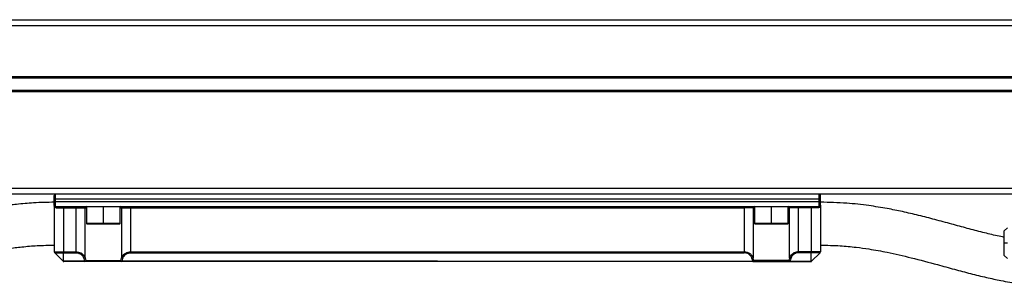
# Model space of a CAD drawing. Header units: millimetres. Extents: x -498 to 1961, y 417 to 918.
# Tile 16 of 18: x 1643 to 1804, y 658 to 702. Entities that reach past the tile are written whole.
import ezdxf

# ---------------------------------------------------------------- set-up
doc = ezdxf.new("R2010")
doc.units = ezdxf.units.MM

# ---------------------------------------------------------------- blocks, each defined once
blk = doc.blocks.new('Drawing View6')
at = {"color": 7, "linetype": 'Continuous', "lineweight": 25}
for p, q in [((-382.3, 43.7), (117.3, 43.7)), ((117.3, 42.7), (-382.3, 42.7)), ((-377.5, 34.4), (112.5, 34.4)), ((-377.5, 34.2), (112.5, 34.2)), ((-377.5, 32.2), (112.5, 32.2)), ((-377.5, 32), (112.5, 32)), ((-382.3, 16.2), (117.3, 16.2)), ((117.3, 15.2), (-382.3, 15.2)), ((-195, 14.4), (-195, 15)), ((-194.8, 14.4), (-194.8, 15.2)), ((-70.2, 14.4), (-70.2, 15.2)), ((-70, 14.4), (-70, 15)), ((-195, 14), (-195, 14.4)), ((-195, 14.4), (-194.8, 14.4)), ((-195, 13.4), (-195, 14)), ((-195, 14), (-194.8, 14)), ((-195, 13.4), (-195, 5.78)), ((-70.2, 14.4), (-194.8, 14.4)), ((-194.8, 14), (-194.8, 14.4)), ((-194.8, 13.2), (-194.8, 14)), ((-194.8, 14), (-70.2, 14)), ((-194.8, 13.2), (-188.25, 13.2)), ((-194.65, 13), (-193.5, 13)), ((-193.5, 13), (-193.5, 13.2)), ((-193.5, 13), (-191.43, 13)), ((-193.5, 13), (-193.5, 5.78)), ((-191.43, 13), (-191.43, 13.2)), ((-191.43, 13), (-189.98, 13)), ((-191.43, 5.78), (-191.43, 13)), ((-189.98, 4.84), (-189.98, 13)), ((-189.98, 13), (-189.75, 13)), ((-189.75, 13.2), (-189.75, 10.4)), ((-188.25, 13.2), (-187, 13.2)), ((-187, 10.4), (-187, 13.2)), ((-187, 13.2), (-185.75, 13.2)), ((-185.75, 13.2), (-79.25, 13.2)), ((-184.25, 10.4), (-184.25, 13.2)), ((-184.25, 13), (-184.02, 13)), ((-184.02, 13), (-182.57, 13)), ((-184.02, 13), (-184.02, 4.84)), ((-182.57, 13), (-182.57, 13.2)), ((-182.57, 13), (-82.43, 13)), ((-182.57, 13), (-182.57, 5.78)), ((-82.43, 13), (-82.43, 13.2)), ((-80.98, 13), (-82.43, 13)), ((-82.43, 13), (-82.43, 5.78)), ((-80.98, 13), (-80.98, 4.84)), ((-80.75, 13), (-80.98, 13)), ((-80.75, 13.2), (-80.75, 10.4)), ((-79.25, 13.2), (-78, 13.2)), ((-78, 10.4), (-78, 13.2)), ((-78, 13.2), (-76.75, 13.2)), ((-76.75, 13.2), (-70.2, 13.2)), ((-75.25, 10.4), (-75.25, 13.2)), ((-75.02, 13), (-75.25, 13)), ((-73.57, 13), (-75.02, 13)), ((-75.02, 4.84), (-75.02, 13)), ((-73.57, 13), (-73.57, 13.2)), ((-71.5, 13), (-73.57, 13)), ((-73.57, 5.78), (-73.57, 13)), ((-71.5, 13), (-71.5, 13.2)), ((-70.35, 13), (-71.5, 13)), ((-71.5, 13), (-71.5, 5.78)), ((-70.2, 14), (-70.2, 14.4)), ((-70, 14.4), (-70.2, 14.4)), ((-70, 14), (-70.2, 14)), ((-70.2, 13.2), (-70.2, 14)), ((-70, 14), (-70, 14.4)), ((-70, 13.4), (-70, 14)), ((-70, 13.4), (-70, 5.78)), ((-189.75, 10.4), (-189.65, 10.3)), ((-187, 10.4), (-189.75, 10.4)), ((-187, 10.3), (-189.65, 10.3)), ((-187, 10.3), (-187, 10.4)), ((-184.25, 10.4), (-187, 10.4)), ((-184.35, 10.3), (-187, 10.3)), ((-184.35, 10.3), (-184.25, 10.4)), ((-80.75, 10.4), (-80.65, 10.3)), ((-78, 10.4), (-80.75, 10.4)), ((-78, 10.3), (-80.65, 10.3)), ((-78, 10.3), (-78, 10.4)), ((-75.25, 10.4), (-78, 10.4)), ((-75.35, 10.3), (-78, 10.3)), ((-75.35, 10.3), (-75.25, 10.4)), ((-39.5, 9.7), (-40, 9.2)), ((-40, 7.2), (-40, 9.2)), ((-40, 5.2), (-40, 7.2)), ((-39.5, 7.2), (-40, 7.2)), ((-195, 5.78), (-193.5, 5.78)), ((-194.94, 5.64), (-193.5, 5.64)), ((-193.56, 4.26), (-194.94, 5.64)), ((-193.5, 5.78), (-191.43, 5.78)), ((-193.5, 5.64), (-191.43, 5.64)), ((-193.5, 4.26), (-193.5, 5.64)), ((-191.43, 5.78), (-191.43, 5.64)), ((-182.57, 5.78), (-182.57, 5.64)), ((-182.57, 5.78), (-82.43, 5.78)), ((-182.57, 5.64), (-82.43, 5.64)), ((-82.43, 5.78), (-82.43, 5.64)), ((-73.57, 5.78), (-73.57, 5.64)), ((-71.5, 5.78), (-73.57, 5.78)), ((-71.5, 5.64), (-73.57, 5.64)), ((-70, 5.78), (-71.5, 5.78)), ((-70.06, 5.64), (-71.5, 5.64)), ((-71.5, 4.26), (-71.5, 5.64)), ((-71.44, 4.26), (-70.06, 5.64)), ((-40, 5.2), (-39.5, 4.7)), ((-190.02, 4.26), (-193.5, 4.26)), ((-190.02, 4.2), (-193.42, 4.2)), ((-190.02, 4.26), (-190.02, 4.2)), ((-183.98, 4.2), (-190.02, 4.2)), ((-189.84, 4.4), (-184.16, 4.4)), ((-132.5, 4.26), (-183.98, 4.26)), ((-183.98, 4.2), (-183.98, 4.26)), ((-81.02, 4.2), (-183.98, 4.2)), ((-132.5, 4.26), (-81.02, 4.26)), ((-81.02, 4.2), (-81.02, 4.26)), ((-81.02, 4.2), (-74.98, 4.2)), ((-75.16, 4.4), (-80.84, 4.4)), ((-74.98, 4.26), (-71.5, 4.26)), ((-74.98, 4.26), (-74.98, 4.2)), ((-74.98, 4.2), (-71.58, 4.2))]:
    blk.add_line(p, q, dxfattribs=at)
at = {"color": 7, "linetype": 'Continuous', "lineweight": 25, "flags": 128}
for points in [[(-193.5, 5.78), (-193.5, 5.76), (-193.5, 5.74), (-193.5, 5.72), (-193.5, 5.71), (-193.5, 5.69), (-193.5, 5.67), (-193.5, 5.65), (-193.5, 5.64)], [(-71.5, 5.78), (-71.5, 5.76), (-71.5, 5.74), (-71.5, 5.72), (-71.5, 5.71), (-71.5, 5.69), (-71.5, 5.67), (-71.5, 5.65), (-71.5, 5.64)]]:
    blk.add_lwpolyline(points, dxfattribs=at)
at = {"color": 7, "linetype": 'Continuous', "lineweight": 25}
for centre, radius, start, end in [((-194.8, 15), 0.2, 90, 180), ((-70.2, 15), 0.2, 0, 90), ((-194.8, 13.4), 0.2, 180, 270), ((-194.83, 13.02), 0.181, 353.4238, 81.3869), ((-189.79, 13), 0.196, 91.1196, 181.0775), ((-184.21, 13), 0.196, 358.9225, 88.8804), ((-80.79, 13), 0.196, 91.1196, 181.0775), ((-75.21, 13), 0.196, 358.9225, 88.8804), ((-70.17, 13.02), 0.181, 98.6131, 186.5762), ((-70.2, 13.4), 0.2, 270, 0), ((-194.8, 5.78), 0.2, 180, 225), ((-190.19, 4.92), 0.226, 274.4186, 338.195), ((-183.81, 4.92), 0.226, 201.805, 265.5815), ((-81.19, 4.92), 0.226, 274.4185, 338.195), ((-74.81, 4.92), 0.226, 201.805, 265.5814), ((-70.2, 5.78), 0.2, 315, 360), ((-190.06, 4.51), 0.253, 280.4724, 334.9143), ((-190.03, 4.39), 0.192, 272.6617, 2.434), ((-183.94, 4.51), 0.253, 205.0828, 259.5262), ((-183.97, 4.39), 0.192, 177.5681, 267.3022), ((-81.06, 4.51), 0.253, 280.4738, 334.9172), ((-81.03, 4.39), 0.192, 272.6978, 2.4319), ((-74.94, 4.51), 0.253, 205.0857, 259.5276), ((-74.97, 4.39), 0.192, 177.566, 267.3383)]:
    blk.add_arc(centre, radius, start, end, dxfattribs=at)
for points, knots in [([(-195, 13.89), (-196.13, 13.87), (-198.2, 13.83), (-201.01, 13.58), (-203.27, 13.29), (-205.09, 13), (-207.52, 12.56), (-210.82, 11.82), (-214.96, 10.73), (-219.06, 9.6), (-222.38, 8.73), (-224.35, 8.29), (-225, 8.15)], [0, 0, 0, 0, 0.105061, 0.192499, 0.264106, 0.320793, 0.369119, 0.502554, 0.653085, 0.799725, 0.934322, 1, 1, 1, 1]), ([(-195, 13.26), (-195, 13.26), (-195, 13.27), (-195, 13.28), (-195, 13.29), (-195, 13.31), (-195, 13.32), (-195, 13.32), (-195, 13.31), (-195, 13.3), (-195, 13.29)], [0, 0, 0, 0, 0.093354, 0.199994, 0.308548, 0.419623, 0.638977, 0.812437, 0.908737, 1, 1, 1, 1]), ([(-194.95, 13.27), (-194.94, 13.21), (-194.91, 13.11), (-194.78, 13.02), (-194.69, 13), (-194.65, 13)], [0, 0, 0, 0, 0.44842, 0.74951, 1, 1, 1, 1]), ([(-70.05, 13.28), (-70.06, 13.21), (-70.08, 13.11), (-70.22, 13.02), (-70.31, 13), (-70.35, 13)], [0, 0, 0, 0, 0.460159, 0.754841, 1, 1, 1, 1]), ([(-40, 8.16), (-40.38, 8.24), (-41.57, 8.49), (-43.58, 8.98), (-46.05, 9.63), (-48.64, 10.34), (-51.28, 11.06), (-53.95, 11.75), (-56.54, 12.35), (-59.24, 12.9), (-62.26, 13.38), (-65.9, 13.8), (-68.56, 13.86), (-70, 13.89)], [0, 0, 0, 0, 0.038684, 0.11927, 0.207324, 0.296875, 0.392674, 0.483987, 0.573837, 0.655357, 0.752533, 0.866545, 1, 1, 1, 1]), ([(-70, 13.27), (-70, 13.27), (-70, 13.24), (-70, 13.36), (-70, 13.3), (-70, 13.29)], [0, 0, 0, 0, 0.134211, 0.837691, 1, 1, 1, 1]), ([(-235, 0), (-233.9, 0.02), (-231.88, 0.06), (-229.17, 0.34), (-227.02, 0.64), (-225.28, 0.95), (-222.91, 1.42), (-219.65, 2.19), (-215.56, 3.3), (-211.5, 4.42), (-208.09, 5.27), (-205.11, 5.9), (-202.7, 6.31), (-200.2, 6.63), (-197.71, 6.85), (-195.94, 6.87), (-195, 6.89)], [0, 0, 0, 0, 0.077489, 0.141676, 0.193687, 0.234035, 0.270563, 0.371865, 0.485551, 0.59484, 0.69577, 0.753029, 0.822202, 0.875128, 0.934049, 1, 1, 1, 1]), ([(-70, 6.89), (-68.92, 6.87), (-66.95, 6.83), (-64.31, 6.58), (-62.25, 6.3), (-60.58, 6.01), (-58.25, 5.56), (-55.01, 4.81), (-51.4, 3.84), (-48.19, 2.96), (-45.53, 2.25), (-43, 1.63), (-40.4, 1.07), (-37.9, 0.62), (-35.33, 0.28), (-32.77, 0.05), (-30.96, 0.02), (-30, 0)], [0, 0, 0, 0, 0.076209, 0.138533, 0.188382, 0.226593, 0.26291, 0.363863, 0.476971, 0.550145, 0.619828, 0.686922, 0.746423, 0.817849, 0.872353, 0.93282, 1, 1, 1, 1]), ([(-191.43, 5.78), (-191.31, 5.78), (-191.19, 5.77), (-190.94, 5.72), (-190.82, 5.68), (-190.55, 5.54), (-190.41, 5.45), (-190.16, 5.2), (-190.05, 5.04), (-189.98, 4.84)], [0, 0, 0, 0, 0.25, 0.25, 0.5, 0.5, 0.75, 0.75, 1, 1, 1, 1]), ([(-191.43, 5.64), (-191.32, 5.64), (-191.22, 5.63), (-191.01, 5.58), (-190.9, 5.53), (-190.66, 5.4), (-190.54, 5.31), (-190.33, 5.06), (-190.23, 4.89), (-190.18, 4.69)], [0, 0, 0, 0, 0.25, 0.25, 0.5, 0.5, 0.75, 0.75, 1, 1, 1, 1]), ([(-184.02, 4.84), (-184.01, 4.87), (-183.98, 4.93), (-183.94, 5.02), (-183.89, 5.1), (-183.84, 5.18), (-183.76, 5.29), (-183.63, 5.41), (-183.44, 5.55), (-183.25, 5.65), (-183.06, 5.71), (-182.89, 5.75), (-182.73, 5.78), (-182.63, 5.78), (-182.57, 5.78)], [0, 0, 0, 0, 0.069075, 0.134452, 0.196145, 0.254172, 0.308553, 0.444853, 0.568689, 0.677814, 0.78108, 0.855029, 0.927809, 1, 1, 1, 1]), ([(-183.82, 4.69), (-183.8, 4.77), (-183.77, 4.84), (-183.71, 4.98), (-183.67, 5.05), (-183.53, 5.23), (-183.43, 5.33), (-183.21, 5.48), (-183.1, 5.54), (-182.92, 5.59), (-182.86, 5.61), (-182.72, 5.63), (-182.65, 5.64), (-182.57, 5.64)], [0, 0, 0, 0, 0.125, 0.125, 0.25, 0.25, 0.5, 0.5, 0.75, 0.75, 0.875, 0.875, 1, 1, 1, 1]), ([(-82.43, 5.78), (-82.39, 5.78), (-82.32, 5.78), (-82.22, 5.77), (-82.11, 5.75), (-82, 5.73), (-81.89, 5.7), (-81.78, 5.66), (-81.67, 5.61), (-81.55, 5.54), (-81.41, 5.45), (-81.28, 5.32), (-81.16, 5.18), (-81.05, 5.01), (-81.01, 4.9), (-80.98, 4.84)], [0, 0, 0, 0, 0.045451, 0.093487, 0.143983, 0.196837, 0.252049, 0.309573, 0.369406, 0.431491, 0.528071, 0.633217, 0.7469, 0.869168, 1, 1, 1, 1]), ([(-81.18, 4.69), (-81.2, 4.77), (-81.23, 4.84), (-81.29, 4.98), (-81.33, 5.05), (-81.47, 5.23), (-81.57, 5.33), (-81.79, 5.48), (-81.9, 5.54), (-82.08, 5.59), (-82.14, 5.61), (-82.28, 5.63), (-82.35, 5.64), (-82.43, 5.64)], [0, 0, 0, 0, 0.125, 0.125, 0.25, 0.25, 0.5, 0.5, 0.75, 0.75, 0.875, 0.875, 1, 1, 1, 1]), ([(-73.57, 5.78), (-73.69, 5.78), (-73.81, 5.77), (-74.06, 5.72), (-74.18, 5.68), (-74.45, 5.54), (-74.59, 5.45), (-74.84, 5.2), (-74.95, 5.04), (-75.02, 4.84)], [0, 0, 0, 0, 0.25, 0.25, 0.5, 0.5, 0.75, 0.75, 1, 1, 1, 1]), ([(-73.57, 5.64), (-73.68, 5.64), (-73.78, 5.63), (-73.99, 5.58), (-74.1, 5.53), (-74.34, 5.4), (-74.46, 5.31), (-74.67, 5.06), (-74.77, 4.89), (-74.82, 4.69)], [0, 0, 0, 0, 0.25, 0.25, 0.5, 0.5, 0.75, 0.75, 1, 1, 1, 1]), ([(-193.5, 4.26), (-193.51, 4.26), (-193.53, 4.26), (-193.55, 4.26), (-193.56, 4.26), (-193.56, 4.26)], [0, 0, 0, 0, 0.5, 0.5, 1, 1, 1, 1]), ([(-193.56, 4.26), (-193.55, 4.25), (-193.54, 4.24), (-193.52, 4.23), (-193.5, 4.21), (-193.47, 4.21), (-193.46, 4.2), (-193.44, 4.2), (-193.42, 4.2), (-193.42, 4.2)], [0, 0, 0, 0, 0.10591, 0.267562, 0.469669, 0.607584, 0.746779, 0.875196, 1, 1, 1, 1]), ([(-193.42, 4.2), (-193.42, 4.2), (-193.43, 4.2), (-193.44, 4.2), (-193.46, 4.21), (-193.47, 4.21), (-193.48, 4.22), (-193.49, 4.23), (-193.5, 4.24), (-193.5, 4.25), (-193.5, 4.26)], [0, 0, 0, 0, 0.09605, 0.254575, 0.390588, 0.527755, 0.661975, 0.78349, 0.892883, 1, 1, 1, 1]), ([(-71.5, 4.26), (-71.5, 4.25), (-71.5, 4.24), (-71.5, 4.23), (-71.52, 4.22), (-71.53, 4.21), (-71.55, 4.2), (-71.57, 4.2), (-71.58, 4.2), (-71.58, 4.2)], [0, 0, 0, 0, 0.107214, 0.216731, 0.30517, 0.47239, 0.745456, 0.875596, 1, 1, 1, 1]), ([(-71.58, 4.2), (-71.58, 4.2), (-71.56, 4.2), (-71.54, 4.2), (-71.51, 4.21), (-71.49, 4.22), (-71.47, 4.24), (-71.45, 4.25), (-71.44, 4.26)], [0, 0, 0, 0, 0.120536, 0.253294, 0.530197, 0.661, 0.785452, 1, 1, 1, 1]), ([(-71.44, 4.26), (-71.44, 4.26), (-71.44, 4.26), (-71.45, 4.26), (-71.47, 4.26), (-71.48, 4.26), (-71.49, 4.26), (-71.5, 4.26)], [0, 0, 0, 0, 0.230535, 0.446438, 0.647004, 0.831666, 1, 1, 1, 1])]:
    blk.add_open_spline(points, degree=3, knots=knots, dxfattribs=at)
for points in [[(-189.98, 4.84), (-189.95, 4.69), (-189.9, 4.55), (-189.84, 4.4)], [(-184.16, 4.4), (-184.11, 4.53), (-184.06, 4.68), (-184.02, 4.84)], [(-80.84, 4.4), (-80.89, 4.53), (-80.94, 4.68), (-80.98, 4.84)], [(-75.02, 4.84), (-75.05, 4.69), (-75.1, 4.55), (-75.16, 4.4)], [(-190.18, 4.69), (-190.14, 4.55), (-190.08, 4.4), (-190.02, 4.26)], [(-183.98, 4.26), (-183.92, 4.39), (-183.87, 4.54), (-183.82, 4.69)], [(-81.02, 4.26), (-81.08, 4.39), (-81.13, 4.54), (-81.18, 4.69)], [(-74.82, 4.69), (-74.86, 4.55), (-74.92, 4.4), (-74.98, 4.26)]]:
    blk.add_open_spline(points, degree=3, dxfattribs=at)

msp = doc.modelspace()

# ---------------------------------------------------------------- block references
at = {"color": 7, "linetype": 'Continuous', "lineweight": 25}
msp.add_blockref('Drawing View6', (1843.97, 658.19), dxfattribs=at)

doc.saveas('drawing.dxf')
